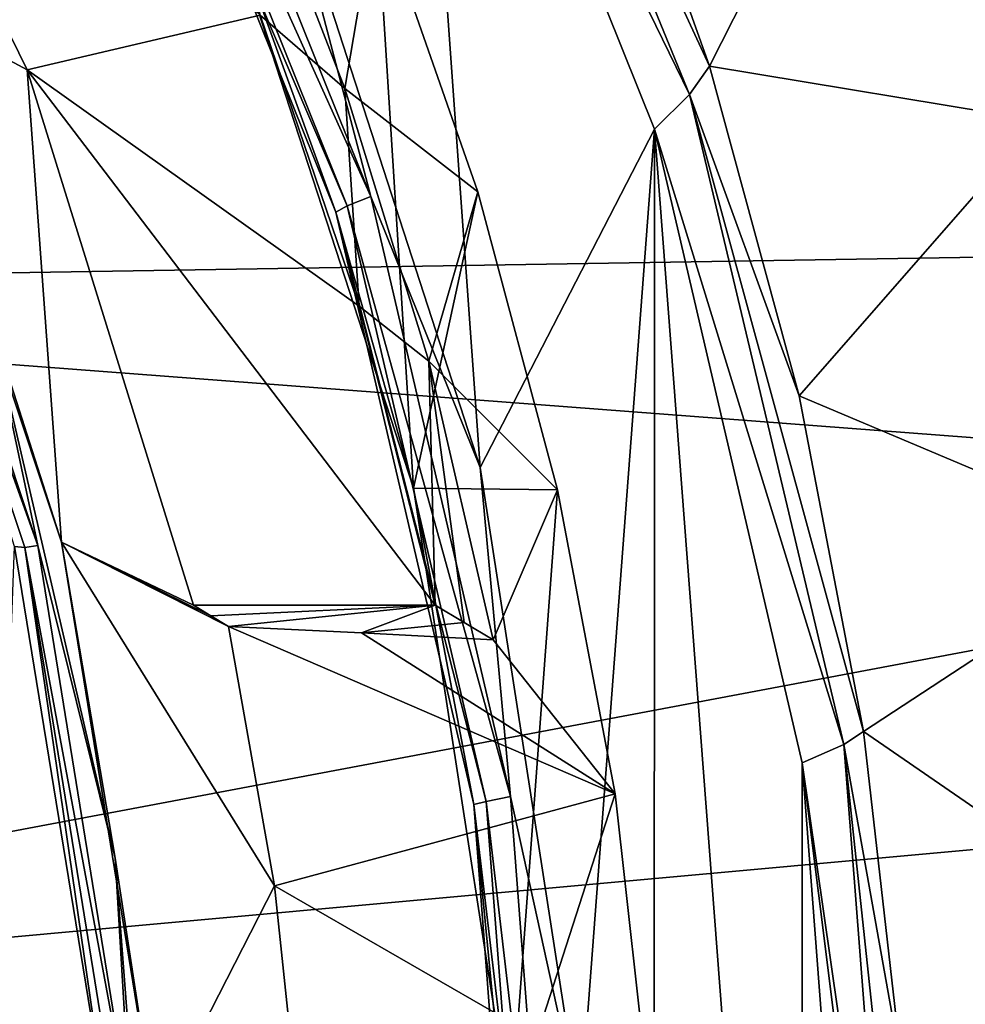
# Model space of a CAD drawing. Header units: metres. Extents: x -237 to 25, y -25 to 25.
# Tile 80 of 165: x -209.65 to -206.66, y 1.29 to 4.4. Entities that reach past the tile are written whole.
import ezdxf

# ---------------------------------------------------------------- set-up
doc = ezdxf.new("R2010")
doc.units = ezdxf.units.M
doc.layers.add('solid_10481232', color=7, linetype='CONTINUOUS')

msp = doc.modelspace()

# ---------------------------------------------------------------- linework, layer by layer
at = {"layer": 'solid_10481232'}
for points in [[(-208.11026, 9.900972, 199.72316), (-208.174423, 9.49355, 199.674805), (-203.546463, 3.698669, 203.162308)], [(-208.11026, 9.900972, 199.72316), (-203.546463, 3.698669, 203.162308), (-208.033249, 9.920327, 199.781189)], [(-208.033249, 9.920327, 199.781189), (-203.546463, 3.698669, 203.162308), (-207.956848, 9.901271, 199.83876)], [(-207.956848, 9.901271, 199.83876), (-203.546463, 3.698669, 203.162308), (-207.892075, 9.847104, 199.887573)], [(-207.952255, 9.847105, 199.967438), (-203.324295, 4.052224, 203.454941), (-202.677292, 4.664797, 203.942474)], [(-203.264114, 4.052223, 203.375076), (-203.324295, 4.052224, 203.454941), (-207.952255, 9.847105, 199.967438)], [(-203.264114, 4.052223, 203.375076), (-207.952255, 9.847105, 199.967438), (-207.892075, 9.847104, 199.887573)], [(-203.264114, 4.052223, 203.375076), (-207.892075, 9.847104, 199.887573), (-203.546463, 3.698669, 203.162308)], [(-203.606659, 3.698671, 203.242172), (-208.234619, 9.493552, 199.754669), (-212.258316, 5.833385, 196.722641)], [(-208.174423, 9.49355, 199.674805), (-208.234619, 9.493552, 199.754669), (-203.606659, 3.698671, 203.242172)], [(-208.174423, 9.49355, 199.674805), (-203.606659, 3.698671, 203.242172), (-203.546463, 3.698669, 203.162308)], [(-208.329987, 6.114141, 81.188995), (-207.532364, 4.165214, 80.990173), (-208.407364, 5.958085, 81.188278)], [(-207.469315, 4.254809, 81.007233), (-207.532364, 4.165214, 80.990173), (-208.329987, 6.114141, 81.188995)], [(-207.830688, 5.270487, 81.104134), (-207.469315, 4.254809, 81.007233), (-208.329987, 6.114141, 81.188995)], [(-208.407364, 5.958085, 81.188278), (-208.193924, 2.986065, 81.135139), (-208.830994, 4.948924, 81.293922)], [(-208.407364, 5.958085, 81.188278), (-207.642975, 4.054871, 80.997742), (-208.193924, 2.986065, 81.135139)], [(-207.532364, 4.165214, 80.990173), (-207.642975, 4.054871, 80.997742), (-208.407364, 5.958085, 81.188278)], [(-203.606659, 3.698671, 203.242172), (-212.258316, 5.833385, 196.722641), (-212.820435, 3.551047, 196.299088)], [(-210.403275, 5.828957, 83.128601), (-209.625595, 4.243166, 82.934708), (-210.099976, 4.499037, 81.480263)], [(-210.403275, 5.828957, 83.128601), (-208.889481, 4.415432, 82.751167), (-209.625595, 4.243166, 82.934708)], [(-209.333252, 5.601505, 81.50975), (-209.26474, 5.645709, 81.42588), (-208.540161, 3.842871, 81.245216)], [(-208.830994, 4.948924, 81.293922), (-208.540161, 3.842871, 81.245216), (-209.26474, 5.645709, 81.42588)], [(-209.366104, 5.571909, 81.618065), (-209.333252, 5.601505, 81.50975), (-208.614334, 3.812783, 81.330513)], [(-208.651001, 3.792638, 81.439774), (-209.026245, 4.831727, 81.652252), (-209.366104, 5.571909, 81.618065)], [(-208.651001, 3.792638, 81.439774), (-209.366104, 5.571909, 81.618065), (-208.614334, 3.812783, 81.330513)], [(-208.614334, 3.812783, 81.330513), (-209.333252, 5.601505, 81.50975), (-208.540161, 3.842871, 81.245216)], [(-205.471115, 4.228186, 81.6287), (-206.901001, 5.377853, 81.374695), (-205.981888, 5.56938, 81.779922)], [(-206.901001, 5.377853, 81.374695), (-207.469315, 4.254809, 81.007233), (-207.830688, 5.270487, 81.104134)], [(-206.901001, 5.377853, 81.374695), (-206.425354, 4.081631, 81.241043), (-207.469315, 4.254809, 81.007233)], [(-205.471115, 4.228186, 81.6287), (-206.425354, 4.081631, 81.241043), (-206.901001, 5.377853, 81.374695)], [(-208.621552, 4.183556, 83.439659), (-208.946335, 5.021928, 83.580116), (-208.522491, 4.773818, 83.570694)], [(-208.889481, 4.415432, 82.751167), (-208.946335, 5.021928, 83.580116), (-208.621552, 4.183556, 83.439659)], [(-208.830994, 4.948924, 81.293922), (-208.193924, 2.986065, 81.135139), (-208.540161, 3.842871, 81.245216)], [(-208.522491, 4.773818, 83.570694), (-209.026245, 4.831727, 81.652252), (-208.405441, 2.920867, 81.497467)], [(-208.651001, 3.792638, 81.439774), (-208.405441, 2.920867, 81.497467), (-209.026245, 4.831727, 81.652252)], [(-208.621552, 4.183556, 83.439659), (-208.522491, 4.773818, 83.570694), (-208.20166, 3.856884, 83.429565)], [(-208.20166, 3.856884, 83.429565), (-208.522491, 4.773818, 83.570694), (-208.405441, 2.920867, 81.497467)], [(-210.173294, 4.482878, 81.338463), (-209.592606, 2.739611, 81.193687), (-210.213043, 4.472218, 81.27951)], [(-209.745377, 3.45788, 81.309174), (-209.592606, 2.739611, 81.193687), (-210.173294, 4.482878, 81.338463)], [(-210.099976, 4.499037, 81.480263), (-209.517197, 2.749485, 81.334961), (-209.745377, 3.45788, 81.309174)], [(-209.625595, 4.243166, 82.934708), (-209.517197, 2.749485, 81.334961), (-210.099976, 4.499037, 81.480263)], [(-210.213043, 4.472218, 81.27951), (-209.633728, 2.733095, 81.135071), (-209.66571, 2.736025, 81.0793)], [(-209.592606, 2.739611, 81.193687), (-209.633728, 2.733095, 81.135071), (-210.213043, 4.472218, 81.27951)], [(-209.625595, 4.243166, 82.934708), (-208.889481, 4.415432, 82.751167), (-208.576752, 3.495928, 82.673203)], [(-208.576752, 3.495928, 82.673203), (-208.889481, 4.415432, 82.751167), (-208.621552, 4.183556, 83.439659)], [(-209.625595, 4.243166, 82.934708), (-209.100891, 2.550048, 82.803886), (-209.517197, 2.749485, 81.334961)], [(-209.625595, 4.243166, 82.934708), (-208.576752, 3.495928, 82.673203), (-208.336899, 2.550048, 82.613396)], [(-209.625595, 4.243166, 82.934708), (-208.336899, 2.550048, 82.613396), (-209.100891, 2.550048, 82.803886)], [(-207.469315, 4.254809, 81.007233), (-207.185913, 3.211976, 80.931519), (-207.532364, 4.165214, 80.990173)], [(-206.425354, 4.081631, 81.241043), (-207.185913, 3.211976, 80.931519), (-207.469315, 4.254809, 81.007233)], [(-208.356659, 3.32165, 83.326195), (-208.621552, 4.183556, 83.439659), (-208.20166, 3.856884, 83.429565)], [(-208.576752, 3.495928, 82.673203), (-208.621552, 4.183556, 83.439659), (-208.356659, 3.32165, 83.326195)], [(-207.532364, 4.165214, 80.990173), (-207.045425, 2.109523, 80.86882), (-207.642975, 4.054871, 80.997742)], [(-206.982727, 2.151083, 80.877396), (-207.045425, 2.109523, 80.86882), (-207.532364, 4.165214, 80.990173)], [(-207.185913, 3.211976, 80.931519), (-206.982727, 2.151083, 80.877396), (-207.532364, 4.165214, 80.990173)], [(-206.425354, 4.081631, 81.241043), (-206.077927, 2.744418, 81.144722), (-207.185913, 3.211976, 80.931519)], [(-207.642975, 4.054871, 80.997742), (-207.878754, 0.943761, 81.05661), (-208.193924, 2.986065, 81.135139)], [(-207.642975, 4.054871, 80.997742), (-207.645279, -4.063731, 80.998528), (-207.878754, 0.943761, 81.05661)], [(-207.642975, 4.054871, 80.997742), (-207.177307, -2.056547, 80.881798), (-207.645279, -4.063731, 80.998528)], [(-207.642975, 4.054871, 80.997742), (-207.176788, 2.051559, 80.881561), (-207.177307, -2.056547, 80.881798)], [(-207.045425, 2.109523, 80.86882), (-207.176788, 2.051559, 80.881561), (-207.642975, 4.054871, 80.997742)], [(-208.614334, 3.812783, 81.330513), (-208.540161, 3.842871, 81.245216), (-208.09816, 1.94541, 81.135017)], [(-208.193924, 2.986065, 81.135139), (-208.09816, 1.94541, 81.135017), (-208.540161, 3.842871, 81.245216)], [(-207.9496, 2.914992, 83.319794), (-208.20166, 3.856884, 83.429565), (-208.405441, 2.920867, 81.497467)], [(-208.356659, 3.32165, 83.326195), (-208.20166, 3.856884, 83.429565), (-207.9496, 2.914992, 83.319794)], [(-208.651001, 3.792638, 81.439774), (-208.614334, 3.812783, 81.330513), (-208.175797, 1.930179, 81.221169)], [(-208.175797, 1.930179, 81.221169), (-208.614334, 3.812783, 81.330513), (-208.09816, 1.94541, 81.135017)], [(-208.214767, 1.91998, 81.331009), (-208.405441, 2.920867, 81.497467), (-208.651001, 3.792638, 81.439774)], [(-208.214767, 1.91998, 81.331009), (-208.651001, 3.792638, 81.439774), (-208.175797, 1.930179, 81.221169)], [(-204.096924, 2.886455, 202.872726), (-203.606659, 3.698671, 203.242172), (-212.820435, 3.551047, 196.299088)], [(-204.096924, 2.886455, 202.872726), (-212.820435, 3.551047, 196.299088), (-213.10495, 1.188847, 196.084717)], [(-208.336899, 2.550048, 82.613396), (-208.576752, 3.495928, 82.673203), (-208.356659, 3.32165, 83.326195)], [(-209.745377, 3.45788, 81.309174), (-209.347656, 1.750515, 81.210007), (-209.592606, 2.739611, 81.193687)], [(-209.517197, 2.749485, 81.334961), (-209.347656, 1.750515, 81.210007), (-209.745377, 3.45788, 81.309174)], [(-208.153091, 2.440872, 83.239952), (-208.356659, 3.32165, 83.326195), (-207.9496, 2.914992, 83.319794)], [(-208.356659, 3.32165, 83.326195), (-208.153091, 2.440872, 83.239952), (-208.244888, 2.495467, 82.926605)], [(-208.244888, 2.495467, 82.926605), (-208.336899, 2.550048, 82.613396), (-208.356659, 3.32165, 83.326195)], [(-206.077927, 2.744418, 81.144722), (-206.982727, 2.151083, 80.877396), (-207.185913, 3.211976, 80.931519)], [(-208.193924, 2.986065, 81.135139), (-207.878754, 0.943761, 81.05661), (-208.09816, 1.94541, 81.135017)], [(-207.9496, 2.914992, 83.319794), (-208.405441, 2.920867, 81.497467), (-208.097, 0.930969, 81.420563)], [(-208.214767, 1.91998, 81.331009), (-208.097, 0.930969, 81.420563), (-208.405441, 2.920867, 81.497467)], [(-208.153091, 2.440872, 83.239952), (-207.9496, 2.914992, 83.319794), (-207.768158, 1.954016, 83.241386)], [(-207.768158, 1.954016, 83.241386), (-207.9496, 2.914992, 83.319794), (-208.097, 0.930969, 81.420563)], [(-204.458801, 1.976449, 202.600052), (-204.096924, 2.886455, 202.872726), (-213.10495, 1.188847, 196.084717)], [(-209.592606, 2.739611, 81.193687), (-209.298248, 0.921615, 81.120293), (-209.633728, 2.733095, 81.135071)], [(-209.347656, 1.750515, 81.210007), (-209.298248, 0.921615, 81.120293), (-209.592606, 2.739611, 81.193687)], [(-209.517197, 2.749485, 81.334961), (-209.221771, 0.924937, 81.261307), (-209.347656, 1.750515, 81.210007)], [(-208.844284, 1.663317, 83.130539), (-209.221771, 0.924937, 81.261307), (-209.517197, 2.749485, 81.334961)], [(-208.844284, 1.663317, 83.130539), (-209.517197, 2.749485, 81.334961), (-208.98938, 2.483249, 83.187477)], [(-209.04509, 2.516649, 82.995659), (-208.98938, 2.483249, 83.187477), (-209.517197, 2.749485, 81.334961)], [(-209.100891, 2.550048, 82.803886), (-209.04509, 2.516649, 82.995659), (-209.517197, 2.749485, 81.334961)], [(-206.077927, 2.744418, 81.144722), (-205.862732, 1.379223, 81.087471), (-206.982727, 2.151083, 80.877396)], [(-209.725754, 1.146879, 81.094269), (-209.66571, 2.736025, 81.0793), (-209.371414, 0.925323, 81.00592)], [(-209.633728, 2.733095, 81.135071), (-209.371414, 0.925323, 81.00592), (-209.66571, 2.736025, 81.0793)], [(-209.633728, 2.733095, 81.135071), (-209.340073, 0.919423, 81.061852), (-209.371414, 0.925323, 81.00592)], [(-209.298248, 0.921615, 81.120293), (-209.340073, 0.919423, 81.061852), (-209.633728, 2.733095, 81.135071)], [(-209.100891, 2.550048, 82.803886), (-208.336899, 2.550048, 82.613396), (-209.04509, 2.516649, 82.995659)], [(-209.04509, 2.516649, 82.995659), (-208.336899, 2.550048, 82.613396), (-208.98938, 2.483249, 83.187477)], [(-208.336899, 2.550048, 82.613396), (-208.56958, 2.463297, 83.205681), (-208.98938, 2.483249, 83.187477)], [(-208.244888, 2.495467, 82.926605), (-208.56958, 2.463297, 83.205681), (-208.336899, 2.550048, 82.613396)], [(-208.244888, 2.495467, 82.926605), (-208.153091, 2.440872, 83.239952), (-208.56958, 2.463297, 83.205681)], [(-208.98938, 2.483249, 83.187477), (-208.56958, 2.463297, 83.205681), (-207.768158, 1.954016, 83.241386)], [(-208.844284, 1.663317, 83.130539), (-208.98938, 2.483249, 83.187477), (-207.768158, 1.954016, 83.241386)], [(-208.56958, 2.463297, 83.205681), (-208.153091, 2.440872, 83.239952), (-207.768158, 1.954016, 83.241386)], [(-206.982727, 2.151083, 80.877396), (-206.860428, 1.07817, 80.844963), (-207.045425, 2.109523, 80.86882)], [(-205.862732, 1.379223, 81.087471), (-206.860428, 1.07817, 80.844963), (-206.982727, 2.151083, 80.877396)], [(-207.045425, 2.109523, 80.86882), (-206.881332, -0.000008, 80.828117), (-207.176788, 2.051559, 80.881561)], [(-206.819427, -0.000001, 80.834244), (-206.881332, -0.000008, 80.828117), (-207.045425, 2.109523, 80.86882)], [(-206.860428, 1.07817, 80.844963), (-206.819427, -0.000001, 80.834244), (-207.045425, 2.109523, 80.86882)], [(-207.176788, 2.051559, 80.881561), (-207.020462, -0.000017, 80.842644), (-207.177307, -2.056547, 80.881798)], [(-206.919891, -0.00001, 80.828201), (-207.020462, -0.000017, 80.842644), (-207.176788, 2.051559, 80.881561)], [(-206.881332, -0.000008, 80.828117), (-206.919891, -0.00001, 80.828201), (-207.176788, 2.051559, 80.881561)], [(-204.680557, 0.999993, 202.432953), (-204.458801, 1.976449, 202.600052), (-213.10495, 1.188847, 196.084717)], [(-208.844284, 1.663317, 83.130539), (-207.768158, 1.954016, 83.241386), (-207.658722, 0.980265, 83.194344)], [(-208.214767, 1.91998, 81.331009), (-208.175797, 1.930179, 81.221169), (-208.028397, 0.000048, 81.184418)], [(-208.175797, 1.930179, 81.221169), (-208.09816, 1.94541, 81.135017), (-207.9496, 0.000048, 81.097977)], [(-208.028397, 0.000048, 81.184418), (-208.175797, 1.930179, 81.221169), (-207.9496, 0.000048, 81.097977)], [(-207.878754, 0.943761, 81.05661), (-207.9496, 0.000048, 81.097977), (-208.09816, 1.94541, 81.135017)], [(-207.658722, 0.980265, 83.194344), (-207.768158, 1.954016, 83.241386), (-208.097, 0.930969, 81.420563)], [(-208.068161, 0.000048, 81.294449), (-208.097, 0.930969, 81.420563), (-208.214767, 1.91998, 81.331009)], [(-208.068161, 0.000048, 81.294449), (-208.214767, 1.91998, 81.331009), (-208.028397, 0.000048, 81.184418)], [(-209.347656, 1.750515, 81.210007), (-209.213974, 0.000048, 81.176682), (-209.298248, 0.921615, 81.120293)], [(-209.221771, 0.924937, 81.261307), (-209.213974, 0.000048, 81.176682), (-209.347656, 1.750515, 81.210007)], [(-208.756866, 0.83404, 83.096336), (-209.221771, 0.924937, 81.261307), (-208.844284, 1.663317, 83.130539)], [(-208.756866, 0.83404, 83.096336), (-208.844284, 1.663317, 83.130539), (-207.658722, 0.980265, 83.194344)], [(-205.862732, 1.379223, 81.087471), (-205.783722, -0.000595, 81.07029), (-206.860428, 1.07817, 80.844963)]]:
    msp.add_3dface(points, dxfattribs=at)

doc.saveas('drawing.dxf')
